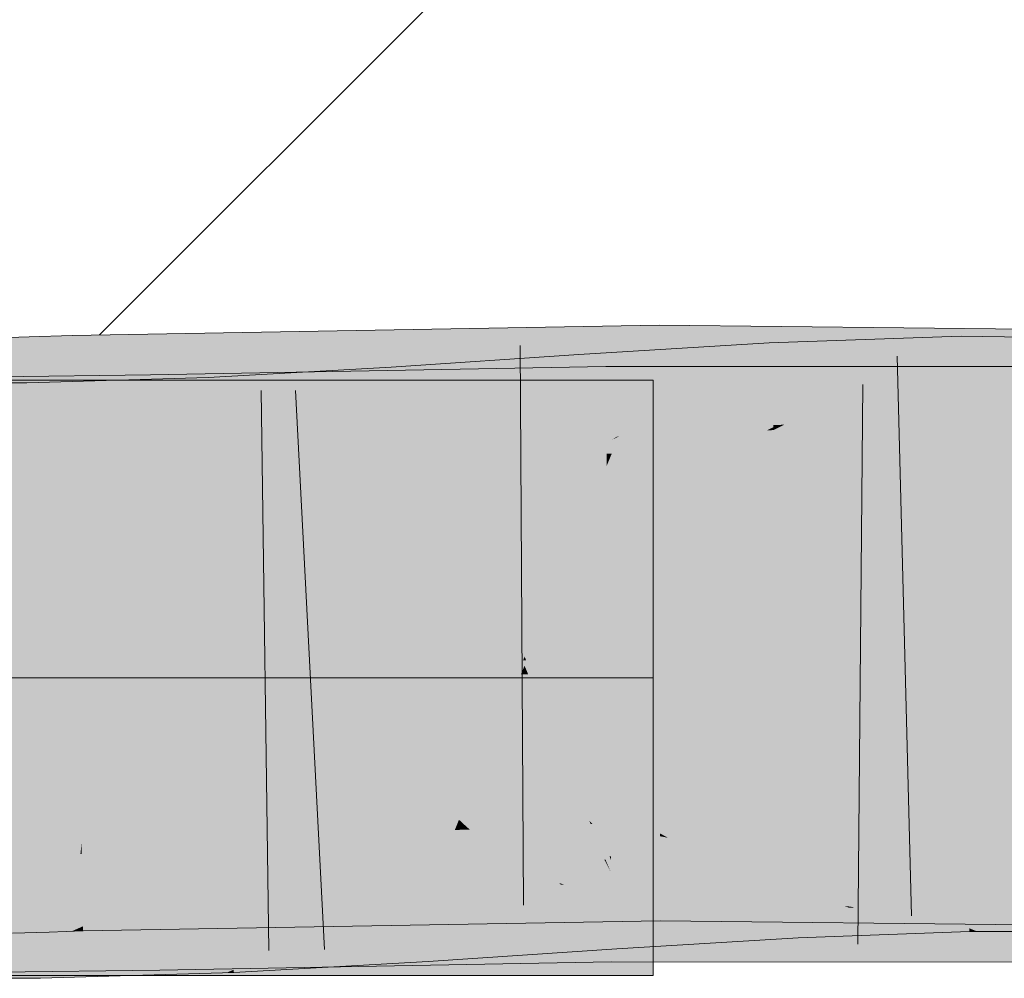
# Model space of a CAD drawing. Extents: x -620 to 300, y 62 to 1112.
# Tile 138 of 256: x 167.703 to 168.116, y 740.773 to 741.175. Entities that reach past the tile are written whole.
import ezdxf
from ezdxf.lldxf.tags import DXFTag

# ---------------------------------------------------------------- set-up
doc = ezdxf.new("R2010")
doc.units = 0
doc.layers.get('0').update_dxf_attribs({"lineweight": 13})
for name, color, linetype, lineweight, true_color in [('E_Detail_Wandschraffur', 7, 'Continuous', 5, 0xc0c0c0), ('E_Leerrohr 25-A06G9S0I8I', 7, 'Continuous', 9, 0xff8000), ('E_Leerrohr 25-Shading', 7, 'Continuous', 9, 0xff8000)]:
    doc.layers.add(name, color=color, linetype=linetype, lineweight=lineweight, true_color=true_color)
tags = doc.linetypes.add('STRICHPUNKT2-A06G9S0J8I', pattern=[12.7, 6.35, -3.175, 0, -3.175]).pattern_tags.tags
tags[10:11] = [DXFTag(74, 4), DXFTag(75, 0), DXFTag(340, '0'), DXFTag(46, 0.0), DXFTag(50, 0.0), DXFTag(44, 0.0), DXFTag(45, 0.0)]
tags[8:9] = [DXFTag(74, 4), DXFTag(75, 0), DXFTag(340, '0'), DXFTag(46, 0.0), DXFTag(50, 0.0), DXFTag(44, 0.0), DXFTag(45, 0.0)]
tags[6:7] = [DXFTag(74, 4), DXFTag(75, 0), DXFTag(340, '0'), DXFTag(46, 0.0), DXFTag(50, 0.0), DXFTag(44, 0.0), DXFTag(45, 0.0)]
tags[4:5] = [DXFTag(74, 4), DXFTag(75, 0), DXFTag(340, '0'), DXFTag(46, 0.0), DXFTag(50, 0.0), DXFTag(44, 0.0), DXFTag(45, 0.0)]

# ---------------------------------------------------------------- blocks, each defined once
blk = doc.blocks.new('Shading-A06G9RJD8I', base_point=(167.93033, 740.8833))
at = {"layer": 'E_Leerrohr 25-Shading', "color": 43, "true_color": 0xd7ab7f}
for points in [[(167.91608, 741.013), (167.97104, 741.0188), (167.78952, 741.04401), (167.97098, 741.04718)], [(168.03952, 741.04645), (167.97098, 741.04718), (167.97104, 741.0188)], [(167.72458, 741.04291), (167.70653, 741.0423), (167.72519, 741.01019), (167.70764, 741.00922)], [(167.72458, 741.04285), (167.78952, 741.04401), (167.72458, 741.04291)], [(167.72458, 741.04285), (167.86316, 741.01221), (167.78952, 741.04401), (167.86942, 741.01233)], [(167.86316, 741.01221), (167.72458, 741.04285), (167.80438, 741.01117)], [(167.80118, 741.01245), (167.72458, 741.04285), (167.72519, 741.01019)], [(167.91608, 741.013), (167.78952, 741.04401), (167.87016, 741.01202)], [(167.97104, 741.0188), (167.97105, 741.01416), (168.03952, 741.04645), (167.97775, 741.0141)], [(168.03952, 741.04645), (167.97775, 741.0141), (168.03603, 741.01813), (167.99889, 741.01379)], [(168.04272, 741.01501), (168.09784, 741.0426), (168.01767, 741.0307), (168.03952, 741.04053)], [(168.03952, 741.04645), (168.03603, 741.01813), (168.10452, 741.04572)], [(168.10452, 741.04572), (168.03603, 741.01813), (168.22942, 741.04431), (168.22908, 741.04047)], [(168.09789, 741.03986), (168.09784, 741.0426), (168.04272, 741.01501)], [(168.10452, 741.04254), (168.09784, 741.0426), (168.09789, 741.03986)], [(168.10374, 741.00818), (168.18558, 741.04138), (168.09789, 741.03986), (168.10452, 741.04254)], [(167.70653, 741.0423), (167.69055, 741.04175), (167.70764, 741.00922), (167.69176, 741.0083)], [(167.95334, 741.00043), (168.01724, 741.03973), (167.93956, 740.99939), (167.93729, 741.03491)], [(168.01767, 741.0307), (168.01724, 741.03973), (167.95412, 741.00049), (167.95334, 741.00043)], [(168.03952, 741.04053), (168.01724, 741.03973), (168.01767, 741.0307)], [(168.09831, 741.00867), (168.09789, 741.03986), (168.02351, 741.00543), (168.04272, 741.01501)], [(168.03603, 741.01813), (168.1433, 741.0119), (168.22908, 741.04047), (168.22659, 741.0116)], [(168.10374, 741.00818), (168.09789, 741.03986), (168.09831, 741.00824)], [(168.18227, 741.00775), (168.18558, 741.04138), (168.10374, 741.00818)], [(167.93729, 741.03491), (167.85855, 741.0296), (167.87791, 740.9942), (167.86037, 741.00031)], [(167.93956, 740.99939), (167.93729, 741.03491), (167.8782, 740.99438)], [(168.01891, 741.00525), (168.01767, 741.0307), (167.95412, 741.00049)], [(168.02115, 741.00531), (168.04272, 741.01501), (168.01891, 741.00525), (168.01767, 741.0307)], [(167.57452, 740.98749), (167.7581, 740.98975), (167.72452, 741.02594), (167.75775, 741.01257)], [(167.57452, 740.98749), (167.72452, 741.02594), (167.57452, 741.02411)], [(167.75775, 741.01257), (167.75754, 741.02637), (167.72452, 741.02594)], [(167.75754, 741.02637), (167.87791, 740.99194), (167.78952, 741.02698)], [(167.75754, 741.02637), (167.75775, 741.01257), (167.87791, 740.99194), (167.81291, 740.99078)], [(167.87791, 740.99194), (167.94899, 740.99329), (167.78952, 741.02698), (167.94867, 741.02991)], [(167.8231, 741.02759), (167.78952, 741.02563), (167.82365, 741.01343)], [(167.86037, 741.00031), (167.85855, 741.0296), (167.82365, 741.01343), (167.8231, 741.02759)], [(167.94899, 740.99329), (167.95113, 740.99329), (167.94867, 741.02991), (168.03952, 741.02985)], [(168.03952, 741.02985), (167.95113, 740.99329), (168.10452, 741.02979), (168.01613, 740.99323)], [(168.01613, 740.99323), (168.14206, 740.99316), (168.10452, 741.02979), (168.1429, 741.02979)], [(167.68629, 741.02301), (167.68622, 740.98639), (167.7056, 741.02307), (167.70644, 740.98645)], [(167.72452, 741.02356), (167.7056, 741.02307), (167.78333, 740.98865), (167.70644, 740.98645)], [(167.78175, 741.02521), (167.72452, 741.02356), (167.78279, 741.0011)], [(167.72452, 741.02356), (167.78333, 740.98865), (167.78279, 741.0011)], [(167.78279, 741.0011), (167.78952, 741.02563), (167.78175, 741.02521)], [(167.78279, 741.0011), (167.82428, 740.99683), (167.78952, 741.02563), (167.82381, 741.00995)], [(167.82367, 741.01343), (167.78952, 741.02563), (167.82381, 741.00995)], [(167.95969, 741.01392), (167.97104, 741.0188), (167.91608, 741.013)], [(167.97105, 741.01416), (167.97104, 741.0188), (167.9597, 741.01392)], [(168.02452, 741.01349), (168.03603, 741.01813), (167.99889, 741.01379)], [(168.1433, 741.0119), (168.03603, 741.01813), (168.02452, 741.01349)], [(167.86037, 741.00031), (167.82367, 741.01343), (167.86081, 740.99304), (167.82381, 741.00995)], [(167.95113, 741.01025), (167.95969, 741.01392), (167.87791, 741.00897), (167.91608, 741.013)], [(167.95113, 741.01025), (167.97105, 741.01056), (167.9597, 741.01392), (167.97105, 741.01416)], [(167.97105, 741.01416), (167.97105, 741.01056), (167.97775, 741.0141)], [(167.97775, 741.0141), (167.97105, 741.01056), (167.99889, 741.01379)], [(168.01613, 741.01007), (168.02452, 741.01349), (167.97105, 741.01056), (167.99889, 741.01379)], [(168.04272, 741.01501), (168.02115, 741.00531), (168.02351, 741.00543)], [(168.02174, 741.01233), (168.1433, 741.0119), (168.02452, 741.01349)], [(167.70764, 741.00922), (167.70776, 741.00574), (167.72519, 741.01019), (167.72527, 741.00629)], [(167.81291, 741.00781), (167.80118, 741.01245), (167.72527, 741.00629), (167.72519, 741.01019)], [(167.75775, 741.01257), (167.7581, 740.98975), (167.81291, 740.99078)], [(167.81291, 741.00781), (167.87791, 741.00897), (167.80438, 741.01117), (167.86316, 741.01221)], [(167.82428, 740.99683), (167.86081, 740.99304), (167.82381, 741.00995)], [(167.86316, 741.01221), (167.87791, 741.00897), (167.86942, 741.01233)], [(167.87791, 741.00897), (167.91608, 741.013), (167.87016, 741.01202)], [(168.02174, 741.01233), (168.01613, 741.01007), (168.11482, 741.01202), (168.11491, 741.00897)], [(168.11491, 741.00897), (168.25865, 741.00739), (168.11482, 741.01202), (168.25877, 741.01147)], [(167.69176, 741.0083), (167.69186, 741.00519), (167.70764, 741.00922), (167.70776, 741.00574)], [(168.01895, 741.00433), (168.01891, 741.00525), (167.95113, 740.99908), (167.95412, 741.00049)], [(168.01895, 741.00433), (168.02115, 741.00531), (168.01891, 741.00525)], [(168.02115, 741.00531), (168.01895, 741.00433), (168.02098, 741.00415), (168.01897, 741.00403)], [(168.01901, 741.00317), (168.09834, 741.00598), (168.02098, 741.00415), (168.09831, 741.00824)], [(168.02098, 741.00415), (168.09831, 741.00824), (168.02351, 741.00543), (168.09831, 741.00867)], [(168.02115, 741.00531), (168.02098, 741.00415), (168.02351, 741.00543)], [(168.09834, 741.00598), (168.10374, 741.00818), (168.09831, 741.00824)], [(168.18199, 741.00494), (168.18227, 741.00775), (168.09834, 741.00598), (168.10374, 741.00818)], [(167.81291, 740.9903), (167.82449, 740.99097), (167.78279, 741.0011), (167.82428, 740.99683)], [(167.78279, 741.0011), (167.78333, 740.98865), (167.81291, 740.9903)], [(168.01895, 741.00433), (167.95113, 740.99908), (168.01613, 741.00299)], [(168.01613, 741.00299), (168.01901, 741.00317), (168.01895, 741.00433)], [(168.01897, 741.00403), (168.01901, 741.00317), (168.02098, 741.00415)], [(167.86037, 741.00031), (167.86081, 740.99304), (167.87791, 740.9942)], [(167.93962, 740.99835), (167.93956, 740.99939), (167.87791, 740.9942), (167.8782, 740.99438)], [(167.95113, 740.99908), (167.95334, 741.00043), (167.93962, 740.99835), (167.93956, 740.99939)], [(167.95334, 741.00043), (167.95113, 740.99908), (167.95412, 741.00049)], [(167.82449, 740.99097), (167.86081, 740.99304), (167.82428, 740.99683)], [(167.76495, 740.80731), (167.82449, 740.80908), (167.81291, 740.83099), (167.87791, 740.83215)], [(167.82449, 740.80908), (167.92986, 740.81226), (167.87791, 740.83215), (167.92902, 740.81305)], [(167.90895, 740.8327), (167.87791, 740.83215), (167.91203, 740.82971)], [(167.91203, 740.82971), (167.87791, 740.83215), (167.92902, 740.81305)], [(167.95113, 740.83344), (167.90895, 740.8327), (167.97147, 740.82538), (167.94325, 740.82745)], [(167.94325, 740.82745), (167.90895, 740.8327), (167.91203, 740.82971)], [(167.95113, 740.83344), (167.97147, 740.82538), (167.96451, 740.83368), (167.97145, 740.83264)], [(167.97145, 740.83264), (167.97145, 740.8338), (167.96451, 740.83368)], [(167.9747, 740.83203), (167.97145, 740.8338), (167.97145, 740.83264)], [(168.02281, 740.82324), (168.01613, 740.83331), (167.9747, 740.83203), (167.97145, 740.8338)], [(168.0007, 740.81775), (167.9747, 740.83203), (167.97147, 740.82538), (167.97145, 740.83264)], [(168.02998, 740.81244), (168.02281, 740.82324), (168.0007, 740.81775), (167.9747, 740.83203)], [(168.05263, 740.81781), (168.01613, 740.83331), (168.02281, 740.82324)], [(168.08551, 740.80383), (168.25327, 740.83069), (168.01613, 740.83331)], [(167.71375, 740.82831), (167.71371, 740.82904), (167.69823, 740.82788), (167.69821, 740.82849)], [(167.69833, 740.82489), (167.71385, 740.82507), (167.69823, 740.82788), (167.71375, 740.82831)], [(167.72844, 740.82867), (167.72853, 740.82953), (167.71375, 740.82831), (167.71371, 740.82904)], [(167.71385, 740.82507), (167.72806, 740.8252), (167.71375, 740.82831), (167.72844, 740.82867)], [(167.72806, 740.8252), (167.72861, 740.8252), (167.72844, 740.82867), (167.72855, 740.82867)], [(167.72855, 740.82867), (167.72853, 740.82953), (167.72844, 740.82867)], [(167.80875, 740.82922), (167.81291, 740.83099), (167.72855, 740.82867), (167.72853, 740.82953)], [(167.72861, 740.8252), (167.79768, 740.82446), (167.72855, 740.82867), (167.80875, 740.82922)], [(167.76495, 740.80731), (167.81291, 740.83099), (167.77008, 740.8125)], [(167.9715, 740.81354), (167.94325, 740.82745), (167.92902, 740.81305), (167.91203, 740.82971)], [(167.94325, 740.82745), (167.9715, 740.81354), (167.97147, 740.82306)], [(167.97147, 740.82538), (167.94325, 740.82745), (167.97147, 740.82306)], [(168.06613, 740.80725), (168.10078, 740.82922), (168.0278, 740.82178), (168.02756, 740.8266)], [(168.10127, 740.79401), (168.10078, 740.82922), (168.06613, 740.80725)], [(168.25215, 740.79413), (168.25327, 740.83069), (168.10452, 740.79572), (168.08551, 740.80383)], [(168.16472, 740.82898), (168.10078, 740.82922), (168.10452, 740.79266), (168.10127, 740.79401)], [(168.16472, 740.82898), (168.10452, 740.79266), (168.16115, 740.79254)], [(167.71451, 740.80536), (167.71385, 740.82507), (167.69907, 740.80444), (167.69833, 740.82489)], [(167.71451, 740.80536), (167.72597, 740.80603), (167.71385, 740.82507), (167.72806, 740.8252)], [(167.72597, 740.80603), (167.72896, 740.80621), (167.72806, 740.8252), (167.72861, 740.8252)], [(167.72896, 740.80621), (167.75748, 740.80707), (167.72861, 740.8252), (167.79768, 740.82446)], [(168.01613, 740.82593), (167.96452, 740.82275), (168.0278, 740.82178), (167.97229, 740.8219)], [(167.98093, 740.82135), (167.97147, 740.82538), (167.97147, 740.82306)], [(168.0007, 740.81775), (167.97147, 740.82538), (167.98093, 740.82135)], [(168.0278, 740.82178), (168.02756, 740.8266), (168.01613, 740.82593)], [(167.93982, 740.81592), (167.95093, 740.82196), (167.909, 740.81909)], [(167.95139, 740.8147), (167.95093, 740.82196), (167.93982, 740.81592)], [(167.97548, 740.81201), (167.95113, 740.82196), (167.95139, 740.8147), (167.95093, 740.82196)], [(167.96452, 740.82275), (167.95113, 740.82196), (167.97229, 740.8219)], [(167.9809, 740.8114), (167.95113, 740.82196), (167.97548, 740.81201)], [(168.02855, 740.80615), (167.95113, 740.82196), (167.9809, 740.8114)], [(168.02855, 740.80615), (168.02809, 740.81573), (167.95113, 740.82196), (167.97229, 740.8219)], [(167.97147, 740.82306), (167.9715, 740.81354), (167.976, 740.82227), (167.98492, 740.81323)], [(168.02809, 740.81573), (168.0278, 740.82178), (167.97229, 740.8219)], [(167.98492, 740.81323), (168.00069, 740.81299), (167.976, 740.82227), (167.98093, 740.82135)], [(167.98093, 740.82135), (168.00069, 740.81299), (168.0007, 740.81775), (168.00974, 740.81281)], [(168.06693, 740.81171), (168.05263, 740.81781), (168.02998, 740.81244), (168.02281, 740.82324)], [(168.03767, 740.81439), (168.0278, 740.82178), (168.02809, 740.81573)], [(168.0278, 740.82178), (168.03767, 740.81439), (168.05261, 740.81238)], [(167.79445, 740.77905), (167.87791, 740.81519), (167.76123, 740.78638), (167.76759, 740.79285)], [(167.81291, 740.81396), (167.77011, 740.79547), (167.87791, 740.81519), (167.76759, 740.79285)], [(167.90901, 740.81573), (167.87791, 740.81519), (167.94179, 740.78369), (167.79445, 740.77905)], [(167.83116, 740.80853), (167.87192, 740.81415), (167.83096, 740.81427), (167.87177, 740.81659)], [(167.87791, 740.81702), (167.87177, 740.81659), (167.87192, 740.81415)], [(167.87192, 740.81415), (167.909, 740.81909), (167.87791, 740.81702)], [(167.909, 740.81909), (167.87192, 740.81415), (167.92256, 740.80652), (167.88387, 740.7854)], [(167.909, 740.81909), (167.92256, 740.80652), (167.93982, 740.81592)], [(167.95059, 740.81653), (167.90901, 740.81573), (167.95065, 740.80939)], [(167.95088, 740.784), (167.90901, 740.81573), (167.94179, 740.78369)], [(167.90901, 740.81573), (167.95088, 740.784), (167.95065, 740.80939)], [(167.93982, 740.81592), (167.92256, 740.80652), (167.95276, 740.79333), (167.93845, 740.79169)], [(167.93982, 740.81592), (167.95276, 740.79333), (167.95139, 740.8147)], [(167.95113, 740.81653), (167.95059, 740.81653), (167.98088, 740.8042), (167.95065, 740.80939)], [(167.98088, 740.8042), (167.96452, 740.81653), (167.95113, 740.81653)], [(167.98088, 740.8042), (168.09178, 740.78516), (167.96452, 740.81653), (168.05261, 740.80139)], [(168.05261, 740.80139), (168.01613, 740.81647), (167.96452, 740.81653)], [(168.0007, 740.81775), (168.00974, 740.81281), (168.02998, 740.81244)], [(168.10452, 740.77985), (168.13712, 740.77985), (168.01613, 740.81647), (168.13797, 740.81647)], [(168.02855, 740.80615), (168.05327, 740.8028), (168.02809, 740.81573), (168.03767, 740.81439)], [(167.76082, 740.81299), (167.57452, 740.77411), (167.76115, 740.79156), (167.72771, 740.77728)], [(167.57452, 740.77411), (167.76082, 740.81299), (167.57452, 740.81073)], [(167.79054, 740.80273), (167.79088, 740.81201), (167.71132, 740.77313), (167.71048, 740.80969)], [(167.75748, 740.80707), (167.76495, 740.80731), (167.77008, 740.8125)], [(167.76082, 740.81299), (167.76115, 740.79156), (167.81291, 740.81396)], [(167.78952, 740.79401), (167.97153, 740.79718), (167.82449, 740.80908), (167.93109, 740.81232)], [(167.79126, 740.80304), (167.79088, 740.81201), (167.79054, 740.80273)], [(167.81291, 740.81329), (167.79088, 740.81201), (167.79126, 740.80304)], [(167.79126, 740.80304), (167.83116, 740.80853), (167.81291, 740.81329), (167.83096, 740.81427)], [(167.83165, 740.79517), (167.87192, 740.81415), (167.83116, 740.80853)], [(167.87378, 740.78424), (167.87192, 740.81415), (167.83223, 740.78021), (167.83165, 740.79517)], [(167.88387, 740.7854), (167.87192, 740.81415), (167.87378, 740.78424)], [(167.9715, 740.81354), (167.92902, 740.81305), (167.93109, 740.81232)], [(167.92986, 740.81226), (167.93109, 740.81232), (167.92902, 740.81305)], [(167.93109, 740.81232), (167.97153, 740.79718), (167.9715, 740.81354)], [(167.95139, 740.8147), (167.95276, 740.79333), (167.9763, 740.81171), (167.99152, 740.79736)], [(167.95139, 740.8147), (167.9763, 740.81171), (167.97548, 740.81201)], [(168.03952, 740.79645), (168.00069, 740.81299), (167.97153, 740.79718), (167.9715, 740.81354)], [(168.00729, 740.79901), (168.01392, 740.79974), (167.97548, 740.81201), (167.9809, 740.8114)], [(167.99152, 740.79736), (168.00729, 740.79901), (167.9763, 740.81171)], [(167.9809, 740.8114), (168.01392, 740.79974), (168.02855, 740.80615), (168.02879, 740.80127)], [(168.00069, 740.81299), (168.03952, 740.79645), (168.00974, 740.81281)], [(168.00974, 740.81281), (168.03952, 740.79645), (168.06693, 740.81171), (168.08551, 740.80383)], [(168.03767, 740.81439), (168.06613, 740.80725), (168.05261, 740.81238)], [(168.03767, 740.81439), (168.05327, 740.8028), (168.06613, 740.80725), (168.05966, 740.80316)], [(167.68582, 740.80963), (167.68575, 740.77301), (167.71048, 740.80969), (167.71132, 740.77313)], [(167.72917, 740.79486), (167.75748, 740.80707), (167.72896, 740.80621)], [(167.72917, 740.79486), (167.78952, 740.79401), (167.75748, 740.80707), (167.82449, 740.80908)], [(167.79239, 740.77661), (167.83165, 740.79517), (167.79126, 740.80304), (167.83116, 740.80853)], [(167.97601, 740.80499), (167.95065, 740.80939), (167.99709, 740.78394), (167.95088, 740.784)], [(168.07455, 740.80408), (168.06613, 740.80725), (168.05966, 740.80316)], [(167.69907, 740.80444), (167.69952, 740.79193), (167.71451, 740.80536), (167.71495, 740.79242)], [(167.79054, 740.80273), (167.71132, 740.77313), (167.72452, 740.7735)], [(167.72452, 740.79279), (167.72597, 740.80603), (167.71495, 740.79242), (167.71451, 740.80536)], [(167.72917, 740.79486), (167.72896, 740.80621), (167.72452, 740.79279), (167.72597, 740.80603)], [(167.75125, 740.77423), (167.78952, 740.77539), (167.77013, 740.7937), (167.79054, 740.80273)], [(167.79239, 740.77661), (167.79126, 740.80304), (167.78952, 740.77539), (167.79054, 740.80273)], [(167.92256, 740.80652), (167.88387, 740.7854), (167.93845, 740.79169)], [(167.98088, 740.8042), (167.97601, 740.80499), (168.02969, 740.78394), (167.99709, 740.78394)], [(168.02969, 740.78394), (168.06952, 740.78394), (167.98088, 740.8042), (168.0488, 740.79254)], [(168.02855, 740.80615), (168.02879, 740.80127), (168.04883, 740.80341), (168.05081, 740.80261)], [(168.02913, 740.79431), (168.03952, 740.79041), (168.02879, 740.80127), (168.05966, 740.80316)], [(168.03952, 740.79041), (168.07455, 740.80408), (168.05966, 740.80316)], [(168.03952, 740.79041), (168.10129, 740.79266), (168.07455, 740.80408), (168.10127, 740.79401)], [(168.08551, 740.80383), (168.03952, 740.79645), (168.10452, 740.79572)], [(168.05081, 740.80261), (168.05327, 740.8028), (168.04883, 740.80341)], [(168.02934, 740.79004), (168.00729, 740.79901), (167.95326, 740.7854), (167.95276, 740.79333)], [(168.02913, 740.79431), (168.01392, 740.79974), (168.02934, 740.79004), (168.00729, 740.79901)], [(168.01392, 740.79974), (168.02913, 740.79431), (168.02879, 740.80127)], [(167.72452, 740.79279), (167.7292, 740.79291), (167.72917, 740.79486)], [(167.78952, 740.79401), (167.72917, 740.79486), (167.7292, 740.79291)], [(167.77011, 740.79547), (167.76115, 740.79156), (167.76759, 740.79285)], [(167.83165, 740.79517), (167.79239, 740.77661), (167.83223, 740.78021), (167.7924, 740.77637)], [(167.72452, 740.7735), (167.75125, 740.77423), (167.77013, 740.7937)], [(167.76123, 740.78638), (167.76115, 740.79156), (167.75279, 740.77783), (167.72771, 740.77728)], [(167.76759, 740.79285), (167.76115, 740.79156), (167.76123, 740.78638)], [(167.95326, 740.7854), (167.95276, 740.79333), (167.87404, 740.78009), (167.88387, 740.7854)], [(168.02913, 740.79431), (168.02934, 740.79004), (168.03952, 740.79041)], [(168.06952, 740.78394), (168.09473, 740.78394), (168.0488, 740.79254), (168.09178, 740.78516)], [(168.10127, 740.79401), (168.10129, 740.79266), (168.10452, 740.79266)], [(167.76137, 740.77802), (167.76123, 740.78638), (167.75279, 740.77783)], [(167.79445, 740.77905), (167.76123, 740.78638), (167.76137, 740.77802)], [(167.7924, 740.77637), (167.79245, 740.77545), (167.87378, 740.78424), (167.87404, 740.78009)], [(167.95088, 740.784), (167.8322, 740.78021), (167.95091, 740.77991), (167.83229, 740.77771)], [(167.87404, 740.78009), (167.88387, 740.7854), (167.87378, 740.78424)], [(167.95088, 740.784), (167.95091, 740.77991), (168.02969, 740.78394), (168.03952, 740.77985)], [(168.02969, 740.78394), (168.03952, 740.77985), (168.09473, 740.78394), (168.10452, 740.77985)], [(167.72771, 740.77728), (167.72452, 740.77594), (167.76137, 740.77802), (167.76138, 740.77637)], [(167.76137, 740.77802), (167.76138, 740.77637), (167.79445, 740.77905), (167.78952, 740.77692)], [(167.8322, 740.78021), (167.79445, 740.77905), (167.83229, 740.77771), (167.78952, 740.77692)], [(167.57452, 740.77411), (167.72452, 740.77594), (167.72771, 740.77728)], [(167.78952, 740.77539), (167.79245, 740.77545), (167.79239, 740.77661)]]:
    blk.add_solid(points, dxfattribs=at)
at = {"layer": 'E_Leerrohr 25-Shading', "color": 31, "true_color": 0xecb67f}
for points in [[(167.57452, 741.02411), (167.57452, 740.89911), (167.72452, 741.02411), (167.84952, 740.89911)], [(167.57452, 741.02411), (167.57452, 740.89911), (167.72452, 741.02411), (167.84952, 740.89911)], [(167.57452, 741.02411), (167.57452, 740.89911), (167.72452, 741.02411), (167.84952, 740.89911)], [(167.57452, 741.02411), (167.57452, 740.89911), (167.72452, 741.02411), (167.84952, 740.89911)], [(167.84952, 740.89911), (167.91452, 740.89911), (167.72452, 741.02411), (167.78952, 741.02411)], [(167.84952, 740.89911), (167.91452, 740.89911), (167.72452, 741.02411), (167.78952, 741.02411)], [(167.84952, 740.89911), (167.91452, 740.89911), (167.72452, 741.02411), (167.78952, 741.02411)], [(167.84952, 740.89911), (167.91452, 740.89911), (167.72452, 741.02411), (167.78952, 741.02411)], [(167.78952, 741.02411), (167.91452, 740.89911), (167.96852, 741.02411), (167.96852, 740.95312)], [(167.78952, 741.02411), (167.91452, 740.89911), (167.96852, 741.02411), (167.96852, 740.95312)], [(167.78952, 741.02411), (167.91452, 740.89911), (167.96852, 741.02411), (167.96852, 740.95312)], [(167.78952, 741.02411), (167.91452, 740.89911), (167.96852, 741.02411), (167.96852, 740.95312)], [(167.91452, 740.89911), (167.96852, 740.89911), (167.96852, 740.95312)], [(167.91452, 740.89911), (167.96852, 740.89911), (167.96852, 740.95312)], [(167.91452, 740.89911), (167.96852, 740.89911), (167.96852, 740.95312)], [(167.91452, 740.89911), (167.96852, 740.89911), (167.96852, 740.95312)], [(167.57452, 740.89911), (167.57452, 740.77411), (167.84952, 740.89911), (167.72452, 740.77411)], [(167.57452, 740.89911), (167.57452, 740.77411), (167.84952, 740.89911), (167.72452, 740.77411)], [(167.57452, 740.89911), (167.57452, 740.77411), (167.84952, 740.89911), (167.72452, 740.77411)], [(167.57452, 740.89911), (167.57452, 740.77411), (167.84952, 740.89911), (167.72452, 740.77411)], [(167.72452, 740.77411), (167.78952, 740.77411), (167.84952, 740.89911), (167.91452, 740.89911)], [(167.72452, 740.77411), (167.78952, 740.77411), (167.84952, 740.89911), (167.91452, 740.89911)], [(167.72452, 740.77411), (167.78952, 740.77411), (167.84952, 740.89911), (167.91452, 740.89911)], [(167.72452, 740.77411), (167.78952, 740.77411), (167.84952, 740.89911), (167.91452, 740.89911)], [(167.91452, 740.89911), (167.78952, 740.77411), (167.96852, 740.84509), (167.96852, 740.77411)], [(167.91452, 740.89911), (167.78952, 740.77411), (167.96852, 740.84509), (167.96852, 740.77411)], [(167.91452, 740.89911), (167.78952, 740.77411), (167.96852, 740.84509), (167.96852, 740.77411)], [(167.91452, 740.89911), (167.78952, 740.77411), (167.96852, 740.84509), (167.96852, 740.77411)], [(167.91452, 740.89911), (167.96852, 740.84509), (167.96852, 740.89911)], [(167.91452, 740.89911), (167.96852, 740.84509), (167.96852, 740.89911)], [(167.91452, 740.89911), (167.96852, 740.84509), (167.96852, 740.89911)], [(167.91452, 740.89911), (167.96852, 740.84509), (167.96852, 740.89911)]]:
    blk.add_solid(points, dxfattribs=at)
at = {"layer": 'E_Leerrohr 25-Shading', "color": 31, "true_color": 0xfabd7f}
for points in [[(167.95113, 741.01025), (167.87791, 741.00897), (167.91452, 740.9212)], [(167.97125, 740.92218), (167.97105, 741.01056), (167.91452, 740.9212), (167.95113, 741.01025)], [(168.01613, 741.01007), (167.97105, 741.01056), (167.97952, 740.92212), (167.97125, 740.92218)], [(168.25696, 740.95184), (168.25865, 741.00739), (167.97952, 740.92212), (168.01613, 741.01007)], [(167.69186, 741.00519), (167.69504, 740.91681), (167.70776, 741.00574), (167.71074, 740.91736)], [(167.70776, 741.00574), (167.71074, 740.91736), (167.72527, 741.00629), (167.7269, 740.91791)], [(167.81291, 741.00781), (167.72527, 741.00629), (167.84952, 740.92004), (167.7269, 740.91791)], [(167.91452, 740.9212), (167.87791, 741.00897), (167.84952, 740.92004), (167.81291, 741.00781)], [(168.09834, 741.00598), (168.01901, 741.00317), (168.09955, 740.91919), (168.02312, 740.91827)], [(168.18199, 741.00494), (168.09834, 741.00598), (168.17371, 740.92047), (168.09955, 740.91858)], [(167.95113, 740.99908), (168.01329, 740.99597), (168.01613, 741.00299)], [(168.02312, 740.91827), (168.01901, 741.00317), (167.98154, 740.91724), (168.01329, 740.99597)], [(168.01329, 740.99597), (168.01901, 741.00317), (168.01613, 741.00299)], [(167.91721, 740.91473), (167.94116, 740.9743), (167.87791, 740.9942), (167.93962, 740.99835)], [(167.95113, 740.99908), (167.93962, 740.99835), (167.94116, 740.9743)], [(167.94116, 740.9743), (167.94489, 740.91632), (167.95113, 740.99908), (167.94568, 740.91632)], [(167.95113, 740.99908), (167.94568, 740.91632), (168.01329, 740.99597), (167.95026, 740.91644)], [(167.86081, 740.99304), (167.81291, 740.9903), (167.86629, 740.90485), (167.84952, 740.90387)], [(167.91177, 740.91455), (167.87791, 740.9942), (167.86581, 740.9126), (167.86081, 740.99304)], [(167.91721, 740.91473), (167.87791, 740.9942), (167.91177, 740.91455)], [(167.87791, 740.99194), (167.91452, 740.90424), (167.94899, 740.99329), (167.94904, 740.98822)], [(167.95113, 740.99329), (167.94899, 740.99329), (167.94904, 740.98822)], [(167.9498, 740.90491), (167.95113, 740.99329), (167.94904, 740.98822)], [(167.95113, 740.99329), (167.9498, 740.90491), (168.01613, 740.99323), (167.97952, 740.90491)], [(167.98154, 740.91724), (168.01329, 740.99597), (167.95026, 740.91644)], [(167.97952, 740.90491), (168.14001, 740.90479), (168.01613, 740.99323), (168.14206, 740.99316)], [(167.75946, 740.90137), (167.7581, 740.98975), (167.57452, 740.89911), (167.57452, 740.98749)], [(167.70644, 740.98645), (167.70847, 740.89807), (167.78333, 740.98865), (167.78709, 740.90033)], [(167.7581, 740.98975), (167.75946, 740.90137), (167.81291, 740.99078), (167.84952, 740.90302)], [(167.81291, 740.9903), (167.78333, 740.98865), (167.84952, 740.90387), (167.78709, 740.90033)], [(167.84952, 740.90302), (167.91452, 740.90424), (167.81291, 740.99078), (167.87791, 740.99194)], [(167.68622, 740.98639), (167.68602, 740.89801), (167.70644, 740.98645), (167.70847, 740.89807)], [(167.91452, 740.90424), (167.9498, 740.90491), (167.94904, 740.98822)], [(167.94489, 740.91632), (167.94116, 740.9743), (167.91753, 740.91553)], [(168.25696, 740.95184), (167.97952, 740.92212), (168.2235, 740.91943)], [(167.84599, 740.9115), (167.84952, 740.92004), (167.72705, 740.90936), (167.7269, 740.91791)], [(167.91101, 740.91266), (167.91452, 740.9212), (167.84599, 740.9115), (167.84952, 740.92004)], [(167.91791, 740.91309), (167.91452, 740.9212), (167.91116, 740.91302)], [(167.97127, 740.91351), (167.97125, 740.92218), (167.91791, 740.91309), (167.91452, 740.9212)], [(167.98308, 740.91345), (167.97952, 740.92212), (167.97127, 740.91351), (167.97125, 740.92218)], [(167.99565, 740.91669), (167.97952, 740.92212), (167.98157, 740.91711)], [(168.11697, 740.92059), (167.97952, 740.92212), (168.11717, 740.91321), (167.99565, 740.91669)], [(168.02312, 740.91827), (168.02328, 740.91492), (168.09955, 740.91919), (168.09956, 740.9176)], [(168.11696, 740.91901), (168.09955, 740.91858), (168.17336, 740.91693), (168.09956, 740.9176)], [(167.71103, 740.90894), (167.71074, 740.91736), (167.69534, 740.90851), (167.69504, 740.91681)], [(167.72705, 740.90936), (167.7269, 740.91791), (167.71103, 740.90894), (167.71074, 740.91736)], [(167.91452, 740.90808), (167.91177, 740.91455), (167.86629, 740.90485), (167.86581, 740.9126)], [(167.91452, 740.90808), (167.91721, 740.91473), (167.91177, 740.91455)], [(167.91452, 740.90808), (167.94527, 740.91016), (167.91753, 740.91553), (167.94489, 740.91632)], [(167.94489, 740.91632), (167.94527, 740.91016), (167.94568, 740.91632)], [(167.97952, 740.91223), (167.98154, 740.91724), (167.94527, 740.91016), (167.95026, 740.91644)], [(167.94568, 740.91632), (167.94527, 740.91016), (167.95026, 740.91644)], [(167.97952, 740.91223), (168.02328, 740.91492), (167.98154, 740.91724), (168.02312, 740.91827)], [(168.02339, 740.91254), (168.02328, 740.91492), (167.97952, 740.91223)], [(167.98157, 740.91711), (167.98308, 740.91345), (167.99565, 740.91669), (168.00577, 740.91333)], [(168.14056, 740.91254), (167.99565, 740.91669), (168.00577, 740.91333)], [(168.09956, 740.9176), (168.02328, 740.91492), (168.09964, 740.91217), (168.02339, 740.91254)], [(168.17336, 740.91693), (168.09956, 740.9176), (168.17268, 740.91016), (168.09964, 740.91217)], [(167.72714, 740.9046), (167.84341, 740.90521), (167.72705, 740.90936), (167.84599, 740.9115)], [(167.84341, 740.90521), (167.90808, 740.90558), (167.84599, 740.9115), (167.91101, 740.91266)], [(167.90808, 740.90558), (167.92102, 740.90564), (167.91116, 740.91302), (167.91791, 740.91309)], [(167.94527, 740.91016), (167.91452, 740.90808), (167.94543, 740.90753), (167.91519, 740.90649)], [(167.92102, 740.90564), (167.97128, 740.90588), (167.91791, 740.91309), (167.97127, 740.91351)], [(167.98106, 740.90857), (167.97952, 740.91223), (167.94543, 740.90753), (167.94527, 740.91016)], [(167.97128, 740.90588), (167.98624, 740.90582), (167.97127, 740.91351), (167.98308, 740.91345)], [(168.02353, 740.90985), (168.02339, 740.91254), (167.98106, 740.90863), (167.97952, 740.91223)], [(168.00577, 740.91333), (167.98308, 740.91345), (168.25327, 740.83069), (168.0116, 740.8443)], [(168.23271, 740.90991), (168.14056, 740.91254), (168.25327, 740.83069), (168.00577, 740.91333)], [(168.09964, 740.91217), (168.02339, 740.91254), (168.09966, 740.91119), (168.02353, 740.90985)], [(168.09966, 740.91119), (168.02353, 740.90985), (168.10063, 740.83997), (168.02667, 740.84485)], [(168.17268, 740.91016), (168.09964, 740.91217), (168.16544, 740.83624), (168.10063, 740.83997)], [(167.71118, 740.90448), (167.71103, 740.90894), (167.6955, 740.9043), (167.69534, 740.90851)], [(167.72714, 740.9046), (167.72705, 740.90936), (167.71118, 740.90448), (167.71103, 740.90894)], [(167.91374, 740.90613), (167.91452, 740.90808), (167.86633, 740.90411), (167.86629, 740.90485)], [(167.86655, 740.90082), (167.91196, 740.90167), (167.86633, 740.90411), (167.91374, 740.90613)], [(167.91196, 740.90167), (167.91719, 740.90179), (167.91388, 740.90649), (167.91518, 740.90656)], [(167.91518, 740.90656), (167.91452, 740.90808), (167.91388, 740.90649)], [(167.91519, 740.90649), (167.91719, 740.90179), (167.94543, 740.90753), (167.94577, 740.90234)], [(167.94577, 740.90234), (167.98343, 740.90302), (167.94543, 740.90753), (167.98106, 740.90857)], [(167.98106, 740.90863), (168.00752, 740.84619), (168.02353, 740.90985), (168.02667, 740.84485)], [(167.71118, 740.90448), (167.6955, 740.9043), (167.71179, 740.88617), (167.69612, 740.8866)], [(167.72714, 740.9046), (167.71118, 740.90448), (167.72749, 740.88586), (167.71179, 740.88617)], [(167.8349, 740.88452), (167.84341, 740.90521), (167.72749, 740.88586), (167.72714, 740.9046)], [(167.84952, 740.90302), (167.75946, 740.90137), (167.84837, 740.90027), (167.75949, 740.89978)], [(167.84814, 740.90051), (167.84952, 740.90387), (167.78714, 740.89948), (167.78709, 740.90033)], [(167.84341, 740.90521), (167.8349, 740.88452), (167.90808, 740.90558), (167.89911, 740.88373)], [(167.86655, 740.90082), (167.86629, 740.90485), (167.84814, 740.90051), (167.84952, 740.90387)], [(167.84952, 740.90302), (167.84837, 740.90027), (167.91452, 740.90424), (167.91302, 740.90063)], [(167.93033, 740.8833), (167.92102, 740.90564), (167.89911, 740.88373), (167.90808, 740.90558)], [(167.91603, 740.90063), (167.91452, 740.90424), (167.91302, 740.90063)], [(167.9498, 740.90491), (167.91452, 740.90424), (167.94983, 740.90082), (167.91603, 740.90063)], [(167.94577, 740.90234), (167.91719, 740.90179), (167.94649, 740.8913), (167.92114, 740.89252)], [(167.92102, 740.90564), (167.93033, 740.8833), (167.97128, 740.90588), (167.97134, 740.88281)], [(167.98918, 740.88947), (167.98343, 740.90302), (167.94649, 740.8913), (167.94577, 740.90234)], [(167.9498, 740.90491), (167.94983, 740.90082), (167.97952, 740.90491), (167.98122, 740.90082)], [(167.99565, 740.883), (167.98624, 740.90582), (167.97134, 740.88281), (167.97128, 740.90588)], [(167.97952, 740.90491), (168.00294, 740.84833), (168.14001, 740.90479), (168.13852, 740.84039)], [(167.75949, 740.89978), (167.75946, 740.90137), (167.57452, 740.89911)], [(167.57452, 740.81073), (167.76082, 740.81299), (167.57452, 740.89911), (167.75949, 740.89978)], [(167.70847, 740.89807), (167.68602, 740.89801), (167.71042, 740.81256), (167.68584, 740.81201)], [(167.78709, 740.90033), (167.70847, 740.89807), (167.7908, 740.81384), (167.71042, 740.81256)], [(167.84837, 740.90027), (167.75949, 740.89978), (167.84679, 740.89636), (167.75952, 740.89752)], [(167.8463, 740.89587), (167.84814, 740.90051), (167.78719, 740.89825), (167.78714, 740.89948)], [(167.78719, 740.89825), (167.7908, 740.81384), (167.8463, 740.89587), (167.81325, 740.81409)], [(167.8669, 740.89508), (167.86655, 740.90082), (167.8463, 740.89587), (167.84814, 740.90051)], [(167.91302, 740.90063), (167.84837, 740.90027), (167.91095, 740.89557), (167.84679, 740.89636)], [(167.90849, 740.89307), (167.91196, 740.90167), (167.8669, 740.89508), (167.86655, 740.90082)], [(167.91196, 740.90167), (167.90849, 740.89307), (167.91719, 740.90179), (167.91306, 740.89288)], [(167.9182, 740.89545), (167.91603, 740.90063), (167.91095, 740.89557), (167.91302, 740.90063)], [(167.91719, 740.90179), (167.91306, 740.89288), (167.92114, 740.89252)], [(167.94983, 740.90082), (167.91603, 740.90063), (167.94987, 740.89502), (167.9182, 740.89545)], [(167.98122, 740.90082), (167.94983, 740.90082), (167.9836, 740.89502), (167.94987, 740.89502)], [(167.75952, 740.89752), (167.76082, 740.81299), (167.84679, 740.89636), (167.81291, 740.81396)], [(167.88699, 740.83728), (167.84679, 740.89636), (167.84097, 740.88226)], [(167.8463, 740.89587), (167.84097, 740.88275), (167.8669, 740.89508), (167.86932, 740.85608)], [(167.84679, 740.89636), (167.8559, 740.883), (167.86876, 740.89612)], [(167.8559, 740.883), (167.88382, 740.89587), (167.86876, 740.89612)], [(167.8559, 740.883), (167.88699, 740.83728), (167.88382, 740.89587), (167.90326, 740.87683)], [(167.88828, 740.89404), (167.8669, 740.89508), (167.88699, 740.8396), (167.86932, 740.85608)], [(167.90326, 740.87683), (167.91095, 740.89557), (167.88382, 740.89587)], [(167.88828, 740.89404), (167.88699, 740.8396), (167.90326, 740.88007)], [(167.94038, 740.83783), (167.91095, 740.89557), (167.8876, 740.83875)], [(167.90849, 740.89307), (167.88828, 740.89404), (167.90326, 740.88007)], [(167.9182, 740.89545), (167.91095, 740.89557), (167.94225, 740.83783), (167.94038, 740.83783)], [(167.95039, 740.83765), (167.94987, 740.89502), (167.94168, 740.83917), (167.9182, 740.89545)], [(167.9696, 740.8374), (167.9836, 740.89502), (167.95039, 740.83765), (167.94987, 740.89502)], [(168.00768, 740.83691), (167.9836, 740.89502), (167.9696, 740.8374)], [(167.91306, 740.89288), (167.90849, 740.89307), (167.88795, 740.83868), (167.88699, 740.8396)], [(167.94325, 740.83673), (167.91306, 740.89288), (167.88849, 740.8382), (167.88795, 740.83868)], [(167.92114, 740.89252), (167.91306, 740.89288), (167.94487, 740.83667), (167.94325, 740.83673)], [(167.94649, 740.8913), (167.92114, 740.89252), (167.95, 740.83643), (167.94168, 740.84418)], [(168.00635, 740.83508), (167.94649, 740.8913), (167.94998, 740.83655)], [(167.98918, 740.88947), (167.94649, 740.8913), (168.0123, 740.83496), (168.00635, 740.83508)], [(167.69612, 740.8866), (167.69821, 740.82849), (167.71179, 740.88617), (167.71371, 740.82904)], [(167.71179, 740.88617), (167.71371, 740.82904), (167.72749, 740.88586), (167.72853, 740.82953)], [(167.72853, 740.82953), (167.81291, 740.83099), (167.72749, 740.88586), (167.8349, 740.88452)], [(167.85628, 740.88422), (167.8349, 740.88452), (167.87791, 740.83215), (167.81291, 740.83099)], [(167.88699, 740.83728), (167.84097, 740.88226), (167.8864, 740.83582), (167.82143, 740.83472)], [(167.86932, 740.85608), (167.84097, 740.88275), (167.87061, 740.83521), (167.82159, 740.83478)], [(167.85628, 740.88422), (167.87791, 740.83215), (167.88698, 740.85419)], [(167.89911, 740.88373), (167.85628, 740.88422), (167.88698, 740.85419)], [(167.95039, 740.83417), (167.89911, 740.88373), (167.90671, 740.8349), (167.88698, 740.85419)], [(167.89911, 740.88373), (167.95113, 740.83344), (167.93033, 740.8833)], [(167.97134, 740.88281), (167.93033, 740.8833), (167.96451, 740.83368), (167.9417, 740.85608)], [(167.97134, 740.88281), (167.96451, 740.83368), (167.97145, 740.8338)], [(167.97145, 740.8338), (168.01613, 740.83331), (167.97134, 740.88281), (167.99565, 740.883)], [(167.88699, 740.8396), (167.86932, 740.85608), (167.88527, 740.83533), (167.87061, 740.83521)], [(167.88698, 740.85419), (167.87791, 740.83215), (167.90895, 740.8327)], [(167.9417, 740.85608), (167.95113, 740.83344), (167.96451, 740.83368)], [(168.13852, 740.84039), (168.00294, 740.84833), (168.1384, 740.83521), (168.00768, 740.83691)], [(167.94984, 740.83655), (167.94168, 740.84418), (167.94487, 740.83667)], [(168.02667, 740.84485), (168.00752, 740.84619), (168.02718, 740.83453), (168.0123, 740.83496)], [(168.0116, 740.8443), (168.01613, 740.83331), (168.25327, 740.83069)], [(168.10063, 740.83997), (168.02667, 740.84485), (168.10074, 740.83301), (168.02718, 740.83453)], [(168.16544, 740.83624), (168.10063, 740.83997), (168.16504, 740.83221), (168.10074, 740.83301)], [(167.8864, 740.83582), (167.82143, 740.83472), (167.83989, 740.81445), (167.81291, 740.81396)], [(167.8864, 740.83582), (167.83989, 740.81445), (167.87886, 740.8175)], [(167.90515, 740.81952), (167.88844, 740.83588), (167.87886, 740.8175), (167.8864, 740.83582)], [(167.88795, 740.83868), (167.88699, 740.8396), (167.8864, 740.83533), (167.88527, 740.83533)], [(167.89154, 740.83539), (167.88795, 740.83868), (167.8864, 740.83533)], [(167.88844, 740.83588), (167.88699, 740.83728), (167.8864, 740.83582)], [(167.88699, 740.83728), (167.94038, 740.83783), (167.8876, 740.83875)], [(167.88699, 740.83728), (167.89145, 740.83594), (167.94038, 740.83783), (167.94092, 740.83679)], [(167.89145, 740.83594), (167.88699, 740.83728), (167.88844, 740.83588)], [(167.88844, 740.83588), (167.9048, 740.81989), (167.89145, 740.83594), (167.93674, 740.82208)], [(167.88849, 740.8382), (167.89154, 740.83539), (167.94325, 740.83673), (167.94377, 740.83575)], [(167.94092, 740.83679), (167.89145, 740.83594), (167.94801, 740.82288), (167.93674, 740.82208)], [(167.89154, 740.83539), (167.909, 740.81909), (167.94377, 740.83575), (167.95088, 740.82251)], [(167.94225, 740.83783), (167.94038, 740.83783), (167.94847, 740.82288), (167.94801, 740.82288)], [(167.94308, 740.83777), (167.94168, 740.83917), (167.94225, 740.83783)], [(167.95039, 740.83765), (167.94168, 740.83917), (167.94308, 740.83777)], [(167.95052, 740.82532), (167.94225, 740.83783), (167.94751, 740.8252)], [(167.95052, 740.82532), (167.95045, 740.83057), (167.94225, 740.83783), (167.94308, 740.83777)], [(167.95045, 740.83057), (167.95039, 740.83765), (167.94308, 740.83777)], [(167.94325, 740.83673), (167.95088, 740.82251), (167.94487, 740.83667)], [(167.95078, 740.82422), (167.95, 740.83643), (167.94487, 740.83667), (167.94984, 740.83655)], [(167.95078, 740.82422), (167.94487, 740.83667), (167.95018, 740.82422)], [(168.01613, 740.82593), (168.00635, 740.83508), (167.95, 740.83643), (167.94998, 740.83655)], [(167.96259, 740.82458), (167.95, 740.83643), (167.95078, 740.82422)], [(168.01434, 740.82617), (167.95, 740.83643), (167.96259, 740.82458)], [(167.96452, 740.81653), (167.9696, 740.8374), (167.95045, 740.83057), (167.95039, 740.83765)], [(168.01613, 740.81647), (168.00768, 740.83691), (167.96452, 740.81653), (167.9696, 740.8374)], [(168.07936, 740.83099), (168.05807, 740.83624), (168.01137, 740.828), (168.00768, 740.83691)], [(168.13832, 740.83167), (168.1384, 740.83521), (168.09764, 740.83173), (168.05807, 740.83624)], [(168.09724, 740.83173), (168.05807, 740.83624), (168.07936, 740.83099)], [(167.82159, 740.83478), (167.81291, 740.81329), (167.87061, 740.83521), (167.87177, 740.81659)], [(167.87061, 740.83521), (167.87177, 740.81659), (167.88527, 740.83533), (167.87791, 740.81702)], [(167.909, 740.81909), (167.89154, 740.83539), (167.87791, 740.81702), (167.8864, 740.83533)], [(167.88527, 740.83533), (167.87791, 740.81702), (167.8864, 740.83533)], [(167.95113, 740.83344), (167.95039, 740.83417), (167.90895, 740.8327), (167.90671, 740.8349)], [(168.00635, 740.83508), (168.01613, 740.82593), (168.0123, 740.83496)], [(168.0123, 740.83496), (168.01613, 740.82593), (168.02718, 740.83453), (168.02756, 740.8266)], [(168.05795, 740.83392), (168.02718, 740.83453), (168.09718, 740.8291), (168.02756, 740.8266)], [(168.10074, 740.83301), (168.05795, 740.83392), (168.10078, 740.82922), (168.09718, 740.8291)], [(168.13821, 740.82703), (168.09724, 740.83173), (168.13797, 740.81647), (168.07936, 740.83099)], [(168.13821, 740.82703), (168.13832, 740.83167), (168.09764, 740.83173)], [(168.14154, 740.83252), (168.10074, 740.83301), (168.16472, 740.82898), (168.10078, 740.82922)], [(167.95547, 740.82556), (167.95045, 740.83057), (167.95052, 740.82532)], [(168.13797, 740.81647), (168.07936, 740.83099), (168.01324, 740.82349), (168.01137, 740.828)], [(167.95058, 740.81787), (167.95052, 740.82532), (167.94751, 740.8252)], [(167.95088, 740.82251), (167.95078, 740.82422), (167.95018, 740.82422)], [(167.96452, 740.81653), (167.95547, 740.82556), (167.95059, 740.81653), (167.95052, 740.82532)], [(167.96452, 740.82275), (167.96259, 740.82458), (167.95093, 740.82196), (167.95078, 740.82422)], [(167.96452, 740.82275), (168.01613, 740.82593), (167.96259, 740.82458), (168.01434, 740.82617)], [(168.01613, 740.81647), (168.13797, 740.81647), (168.01324, 740.82349)], [(167.87791, 740.81519), (167.90845, 740.81628), (167.87886, 740.8175), (167.90515, 740.81952)], [(167.9048, 740.81989), (167.90845, 740.81628), (167.93674, 740.82208), (167.95058, 740.81787)], [(167.95088, 740.82251), (167.909, 740.81909), (167.95093, 740.82196)], [(167.93674, 740.82208), (167.95058, 740.81787), (167.94801, 740.82288)], [(167.94801, 740.82288), (167.95058, 740.81787), (167.94847, 740.82288)], [(167.83989, 740.81445), (167.87791, 740.81519), (167.87886, 740.8175)], [(167.90845, 740.81628), (167.87791, 740.81519), (167.90901, 740.81573)], [(167.95059, 740.81653), (167.95058, 740.81787), (167.90901, 740.81573), (167.90845, 740.81628)], [(167.68584, 740.81201), (167.68582, 740.80963), (167.71042, 740.81256), (167.71048, 740.80969)], [(167.71042, 740.81256), (167.71048, 740.80969), (167.7908, 740.81384), (167.79088, 740.81201)], [(167.7908, 740.81384), (167.79088, 740.81201), (167.81325, 740.81409), (167.81291, 740.81329)]]:
    blk.add_solid(points, dxfattribs=at)
blk = doc.blocks.new('Referenz-A06G9S0O8I')
at = {"layer": 'E_Detail_Wandschraffur', "linetype": 'ByBlock', "ltscale": 0.13}
blk.add_line((167.73608, 741.04308), (168.59202, 741.89903), dxfattribs=at)
at = {"layer": 'E_Leerrohr 25-A06G9S0I8I', "linetype": 'Continuous', "ltscale": 0.13}
for p, q in [((167.72458, 741.04288), (167.97098, 741.04719)), ((167.97098, 741.04719), (168.25977, 741.04399)), ((167.70653, 741.0423), (167.72458, 741.04288)), ((168.01724, 741.03974), (168.09784, 741.04262)), ((168.09784, 741.04262), (168.18557, 741.04136)), ((167.69056, 741.04175), (167.70653, 741.0423)), ((167.91413, 740.80368), (167.91271, 741.03867)), ((167.93728, 741.0349), (168.01724, 741.03974)), ((167.85855, 741.02959), (167.93728, 741.0349)), ((168.07698, 740.79925), (168.07101, 741.03417)), ((167.75754, 741.02636), (167.57452, 741.02412)), ((167.94867, 741.02989), (167.75754, 741.02636)), ((167.78175, 741.02522), (167.85855, 741.02959)), ((168.1429, 741.02977), (167.94867, 741.02989)), ((167.96852, 741.02412), (167.57452, 741.02412)), ((167.96852, 741.02412), (167.57452, 741.02412)), ((167.96852, 741.02412), (167.57452, 741.02412)), ((167.96852, 741.02412), (167.57452, 741.02412)), ((167.6863, 741.02302), (167.7056, 741.02304)), ((167.7056, 741.02304), (167.78175, 741.02522)), ((167.96852, 740.9509), (167.96852, 741.02412)), ((167.96852, 740.9509), (167.96852, 741.02412)), ((167.96852, 740.9509), (167.96852, 741.02412)), ((167.96852, 740.9509), (167.96852, 741.02412)), ((168.05653, 741.02234), (168.05445, 740.78735)), ((167.80389, 741.01972), (167.80714, 740.78474)), ((167.83051, 740.78511), (167.81833, 741.01979)), ((167.96852, 740.84734), (167.96852, 740.9509)), ((167.96852, 740.84734), (167.96852, 740.9509)), ((167.96852, 740.84734), (167.96852, 740.9509)), ((167.96852, 740.84734), (167.96852, 740.9509)), ((167.96852, 740.77412), (167.96852, 740.84734)), ((167.96852, 740.77412), (167.96852, 740.84734)), ((167.96852, 740.77412), (167.96852, 740.84734)), ((167.96852, 740.77412), (167.96852, 740.84734)), ((167.72921, 740.79292), (167.97153, 740.79719)), ((167.97153, 740.79719), (168.25215, 740.79411)), ((167.69952, 740.79191), (167.71495, 740.79244)), ((167.71495, 740.79244), (167.72921, 740.79292)), ((168.02934, 740.79004), (168.10129, 740.79264)), ((168.10129, 740.79264), (168.16115, 740.79256)), ((167.95327, 740.78541), (168.02934, 740.79004)), ((167.87403, 740.78007), (167.95327, 740.78541)), ((167.95092, 740.7799), (167.76139, 740.77639)), ((167.79244, 740.77545), (167.87403, 740.78007)), ((168.13712, 740.77984), (167.95092, 740.7799)), ((167.76139, 740.77639), (167.57452, 740.77412)), ((167.57452, 740.77412), (167.96852, 740.77412)), ((167.57452, 740.77412), (167.96852, 740.77412)), ((167.57452, 740.77412), (167.96852, 740.77412)), ((167.57452, 740.77412), (167.96852, 740.77412)), ((167.71132, 740.77311), (167.79244, 740.77545)), ((167.68575, 740.77302), (167.71132, 740.77311))]:
    blk.add_line(p, q, dxfattribs=at)
at = {"layer": 'E_Leerrohr 25-A06G9S0I8I', "linetype": 'STRICHPUNKT2-A06G9S0J8I', "lineweight": 5, "ltscale": 0.13}
blk.add_line((167.57452, 740.89912), (167.96852, 740.89912), dxfattribs=at)
blk.add_line((167.57452, 740.89912), (167.96852, 740.89912), dxfattribs=at)
blk.add_line((167.57452, 740.89912), (167.96852, 740.89912), dxfattribs=at)
blk.add_line((167.57452, 740.89912), (167.96852, 740.89912), dxfattribs=at)

msp = doc.modelspace()

# ---------------------------------------------------------------- block references
at = {"color": 8, "lineweight": 25, "ltscale": 0.25, "true_color": 0x808080}
msp.add_blockref('Referenz-A06G9S0O8I', (0, 0), dxfattribs=at)
msp.add_blockref('Shading-A06G9RJD8I', (167.93033, 740.8833))

doc.saveas('drawing.dxf')
